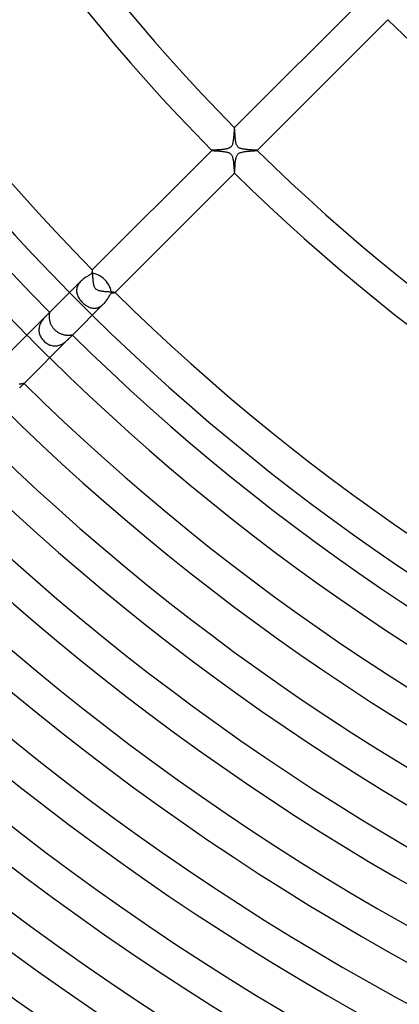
# Model space of a CAD drawing. Header units: millimetres. Extents: x -485 to 485, y -485 to 485.
# Tile 12 of 110: x -199 to -151, y -278 to -156. Entities that reach past the tile are written whole.
import ezdxf

# ---------------------------------------------------------------- set-up
doc = ezdxf.new("R2010")
doc.units = ezdxf.units.MM
doc.layers.add('HIDDEN', color=7, linetype='Continuous')
doc.layers.add('THICK', color=7, linetype='Continuous')

msp = doc.modelspace()

# ---------------------------------------------------------------- linework, layer by layer
at = {"layer": 'HIDDEN'}
for p, q in [((-171.82, -168.99), (-171.82, -168.99)), ((-171.82, -168.99), (-171.82, -168.99)), ((-171.82, -168.99), (-171.82, -168.99)), ((-171.82, -168.99), (-171.82, -168.99)), ((-171.82, -168.99), (-171.82, -168.99)), ((-171.82, -168.99), (-171.82, -168.99)), ((-171.82, -169), (-171.82, -168.99)), ((-171.81, -169.02), (-171.82, -169)), ((-171.81, -169.06), (-171.81, -169.02)), ((-171.8, -169.1), (-171.81, -169.06)), ((-171.8, -169.15), (-171.8, -169.1)), ((-171.79, -169.2), (-171.8, -169.15)), ((-171.79, -169.27), (-171.79, -169.2)), ((-171.78, -169.35), (-171.79, -169.27)), ((-171.78, -169.43), (-171.78, -169.35)), ((-171.77, -169.52), (-171.78, -169.43)), ((-171.77, -169.61), (-171.77, -169.52)), ((-171.76, -169.72), (-171.77, -169.61)), ((-171.75, -169.83), (-171.76, -169.72)), ((-171.75, -169.94), (-171.75, -169.83)), ((-171.74, -170.06), (-171.75, -169.94)), ((-171.73, -170.17), (-171.74, -170.06)), ((-171.72, -170.29), (-171.73, -170.17)), ((-171.7, -170.4), (-171.72, -170.29)), ((-171.69, -170.52), (-171.7, -170.4)), ((-171.68, -170.62), (-171.69, -170.52)), ((-171.66, -170.73), (-171.68, -170.62)), ((-171.64, -170.83), (-171.66, -170.73)), ((-171.62, -170.93), (-171.64, -170.83)), ((-171.59, -171.02), (-171.62, -170.93)), ((-171.56, -171.11), (-171.59, -171.02)), ((-171.53, -171.18), (-171.56, -171.11)), ((-171.49, -171.25), (-171.53, -171.18)), ((-171.45, -171.31), (-171.49, -171.25)), ((-171.41, -171.36), (-171.45, -171.31)), ((-171.36, -171.41), (-171.41, -171.36)), ((-171.31, -171.45), (-171.36, -171.41)), ((-171.26, -171.49), (-171.31, -171.45)), ((-171.19, -171.52), (-171.26, -171.49)), ((-174.65, -171.82), (-174.64, -171.83)), ((-174.65, -171.82), (-174.65, -171.82)), ((-174.65, -171.82), (-174.65, -171.82)), ((-174.65, -171.82), (-174.65, -171.82)), ((-174.65, -171.82), (-174.65, -171.82)), ((-174.65, -171.82), (-174.65, -171.82)), ((-174.65, -171.82), (-174.65, -171.82)), ((-174.64, -171.83), (-174.63, -171.83)), ((-174.63, -171.83), (-174.6, -171.83)), ((-174.6, -171.83), (-174.58, -171.84)), ((-174.58, -171.84), (-174.54, -171.84)), ((-174.54, -171.84), (-174.5, -171.85)), ((-174.5, -171.85), (-174.45, -171.85)), ((-174.45, -171.85), (-174.4, -171.85)), ((-174.4, -171.85), (-174.34, -171.86)), ((-174.34, -171.86), (-174.28, -171.86)), ((-174.28, -171.86), (-174.21, -171.87)), ((-174.21, -171.87), (-174.14, -171.87)), ((-174.14, -171.87), (-174.07, -171.88)), ((-174.07, -171.88), (-173.99, -171.88)), ((-173.99, -171.88), (-173.91, -171.89)), ((-173.91, -171.89), (-173.82, -171.89)), ((-173.82, -171.89), (-173.74, -171.9)), ((-173.74, -171.9), (-173.65, -171.91)), ((-173.65, -171.91), (-173.56, -171.92)), ((-173.56, -171.92), (-173.47, -171.92)), ((-173.47, -171.92), (-173.38, -171.93)), ((-173.38, -171.93), (-173.29, -171.94)), ((-173.29, -171.94), (-173.2, -171.95)), ((-173.2, -171.95), (-173.11, -171.96)), ((-173.11, -171.96), (-173.02, -171.98)), ((-173.02, -171.98), (-172.94, -171.99)), ((-172.94, -171.99), (-172.86, -172.01)), ((-172.86, -172.01), (-172.77, -172.02)), ((-172.77, -172.02), (-172.69, -172.05)), ((-172.69, -172.05), (-172.61, -172.07)), ((-172.61, -172.07), (-172.53, -172.1)), ((-172.53, -172.1), (-172.46, -172.13)), ((-172.46, -172.13), (-172.4, -172.17)), ((-172.4, -172.17), (-172.34, -172.2)), ((-172.34, -172.2), (-172.29, -172.24)), ((-172.29, -172.24), (-172.25, -172.29)), ((-172.25, -172.29), (-172.21, -172.33)), ((-172.21, -172.33), (-172.17, -172.39)), ((-172.17, -172.39), (-172.14, -172.45)), ((-172.14, -172.45), (-172.11, -172.52)), ((-172.11, -172.52), (-172.07, -172.6)), ((-172.07, -172.6), (-172.05, -172.69)), ((-172.05, -172.69), (-172.02, -172.78)), ((-171.12, -171.55), (-171.19, -171.52)), ((-171.04, -171.58), (-171.12, -171.55)), ((-170.96, -171.61), (-171.04, -171.58)), ((-170.89, -171.63), (-170.96, -171.61)), ((-170.81, -171.64), (-170.89, -171.63)), ((-170.73, -171.66), (-170.81, -171.64)), ((-170.65, -171.67), (-170.73, -171.66)), ((-170.56, -171.68), (-170.65, -171.67)), ((-170.47, -171.7), (-170.56, -171.68)), ((-170.39, -171.71), (-170.47, -171.7)), ((-170.3, -171.72), (-170.39, -171.71)), ((-170.21, -171.72), (-170.3, -171.72)), ((-170.12, -171.73), (-170.21, -171.72)), ((-170.03, -171.74), (-170.12, -171.73)), ((-169.94, -171.75), (-170.03, -171.74)), ((-169.86, -171.75), (-169.94, -171.75)), ((-169.78, -171.76), (-169.86, -171.75)), ((-169.7, -171.76), (-169.78, -171.76)), ((-169.62, -171.77), (-169.7, -171.76)), ((-169.55, -171.77), (-169.62, -171.77)), ((-169.48, -171.78), (-169.55, -171.77)), ((-169.41, -171.78), (-169.48, -171.78)), ((-169.35, -171.78), (-169.41, -171.78)), ((-169.29, -171.79), (-169.35, -171.78)), ((-169.23, -171.79), (-169.29, -171.79)), ((-169.18, -171.79), (-169.23, -171.79)), ((-169.14, -171.8), (-169.18, -171.79)), ((-169.1, -171.8), (-169.14, -171.8)), ((-169.06, -171.81), (-169.1, -171.8)), ((-169.04, -171.81), (-169.06, -171.81)), ((-169.02, -171.81), (-169.04, -171.81)), ((-169, -171.82), (-169.02, -171.81)), ((-168.99, -171.82), (-169, -171.82)), ((-168.99, -171.82), (-168.99, -171.82)), ((-168.99, -171.82), (-168.99, -171.82)), ((-168.99, -171.82), (-168.99, -171.82)), ((-168.99, -171.82), (-168.99, -171.82)), ((-168.99, -171.82), (-168.99, -171.82)), ((-168.99, -171.82), (-168.99, -171.82)), ((-172.02, -172.78), (-172, -172.88)), ((-172, -172.88), (-171.98, -172.98)), ((-171.98, -172.98), (-171.97, -173.08)), ((-171.97, -173.08), (-171.95, -173.19)), ((-171.95, -173.19), (-171.94, -173.3)), ((-171.94, -173.3), (-171.93, -173.41)), ((-171.93, -173.41), (-171.92, -173.52)), ((-171.92, -173.52), (-171.91, -173.64)), ((-171.91, -173.64), (-171.9, -173.75)), ((-171.9, -173.75), (-171.89, -173.86)), ((-171.89, -173.86), (-171.88, -173.96)), ((-171.88, -173.96), (-171.88, -174.06)), ((-171.88, -174.06), (-171.87, -174.15)), ((-171.87, -174.15), (-171.87, -174.24)), ((-171.87, -174.24), (-171.86, -174.32)), ((-171.86, -174.32), (-171.86, -174.39)), ((-171.86, -174.39), (-171.85, -174.45)), ((-171.85, -174.45), (-171.85, -174.5)), ((-171.85, -174.5), (-171.84, -174.55)), ((-171.84, -174.55), (-171.84, -174.59)), ((-171.84, -174.59), (-171.83, -174.62)), ((-171.83, -174.62), (-171.83, -174.64)), ((-171.83, -174.64), (-171.82, -174.65)), ((-171.82, -174.65), (-171.82, -174.65)), ((-171.82, -174.65), (-171.82, -174.65)), ((-171.82, -174.65), (-171.82, -174.65)), ((-171.82, -174.65), (-171.82, -174.65)), ((-171.82, -174.65), (-171.82, -174.65)), ((-171.82, -174.65), (-171.82, -174.65)), ((-189.49, -186.68), (-189.5, -186.67)), ((-189.5, -186.67), (-189.5, -186.67)), ((-189.5, -186.67), (-189.5, -186.67)), ((-189.5, -186.67), (-189.5, -186.67)), ((-189.5, -186.67), (-189.5, -186.67)), ((-189.5, -186.67), (-189.5, -186.67)), ((-189.5, -186.67), (-189.5, -186.67)), ((-189.49, -186.7), (-189.49, -186.68)), ((-189.48, -186.73), (-189.49, -186.7)), ((-189.48, -186.78), (-189.48, -186.73)), ((-189.48, -186.83), (-189.48, -186.78)), ((-189.47, -186.88), (-189.48, -186.83)), ((-189.47, -186.95), (-189.47, -186.88)), ((-189.46, -187.02), (-189.47, -186.95)), ((-189.46, -187.1), (-189.46, -187.02)), ((-189.45, -187.19), (-189.46, -187.1)), ((-189.45, -187.28), (-189.45, -187.19)), ((-189.44, -187.38), (-189.45, -187.28)), ((-189.43, -187.47), (-189.44, -187.38)), ((-191.29, -188.59), (-191.34, -188.7)), ((-191.23, -188.48), (-191.29, -188.59)), ((-191.16, -188.38), (-191.23, -188.48)), ((-191.09, -188.28), (-191.16, -188.38)), ((-191.01, -188.18), (-191.09, -188.28)), ((-190.92, -188.09), (-191.01, -188.18)), ((-189.43, -187.58), (-189.43, -187.47)), ((-189.42, -187.68), (-189.43, -187.58)), ((-189.41, -187.79), (-189.42, -187.68)), ((-189.4, -187.89), (-189.41, -187.79)), ((-189.39, -188), (-189.4, -187.89)), ((-189.38, -188.1), (-189.39, -188)), ((-189.37, -188.2), (-189.38, -188.1)), ((-189.35, -188.3), (-189.37, -188.2)), ((-189.34, -188.39), (-189.35, -188.3)), ((-189.32, -188.49), (-189.34, -188.39)), ((-189.3, -188.58), (-189.32, -188.49)), ((-189.28, -188.67), (-189.3, -188.58)), ((-191.44, -189.03), (-191.46, -189.15)), ((-191.46, -189.15), (-191.46, -189.26)), ((-191.46, -189.26), (-191.46, -189.37)), ((-191.46, -189.37), (-191.44, -189.49)), ((-191.42, -188.92), (-191.44, -189.03)), ((-191.44, -189.49), (-191.42, -189.6)), ((-191.39, -188.81), (-191.42, -188.92)), ((-191.42, -189.6), (-191.39, -189.71)), ((-191.34, -188.7), (-191.39, -188.81)), ((-191.39, -189.71), (-191.35, -189.82)), ((-191.35, -189.82), (-191.31, -189.92)), ((-189.25, -188.76), (-189.28, -188.67)), ((-189.21, -188.85), (-189.25, -188.76)), ((-189.17, -188.93), (-189.21, -188.85)), ((-189.11, -189.01), (-189.17, -188.93)), ((-189.05, -189.07), (-189.11, -189.01)), ((-188.98, -189.13), (-189.05, -189.07)), ((-188.91, -189.18), (-188.98, -189.13)), ((-188.83, -189.22), (-188.91, -189.18)), ((-188.75, -189.25), (-188.83, -189.22)), ((-188.67, -189.28), (-188.75, -189.25)), ((-188.58, -189.3), (-188.67, -189.28)), ((-188.5, -189.32), (-188.58, -189.3)), ((-188.41, -189.34), (-188.5, -189.32)), ((-188.32, -189.35), (-188.41, -189.34)), ((-188.23, -189.36), (-188.32, -189.35)), ((-188.13, -189.38), (-188.23, -189.36)), ((-188.04, -189.39), (-188.13, -189.38)), ((-187.94, -189.4), (-188.04, -189.39)), ((-187.84, -189.41), (-187.94, -189.4)), ((-187.74, -189.41), (-187.84, -189.41)), ((-187.65, -189.42), (-187.74, -189.41)), ((-187.55, -189.43), (-187.65, -189.42)), ((-187.46, -189.43), (-187.55, -189.43)), ((-187.37, -189.44), (-187.46, -189.43)), ((-187.28, -189.45), (-187.37, -189.44)), ((-187.2, -189.45), (-187.28, -189.45)), ((-187.12, -189.46), (-187.2, -189.45)), ((-187.04, -189.46), (-187.12, -189.46)), ((-186.97, -189.47), (-187.04, -189.46)), ((-186.91, -189.47), (-186.97, -189.47)), ((-186.85, -189.47), (-186.91, -189.47)), ((-186.8, -189.48), (-186.85, -189.47)), ((-186.76, -189.48), (-186.8, -189.48)), ((-186.72, -189.49), (-186.76, -189.48)), ((-186.7, -189.49), (-186.72, -189.49)), ((-186.68, -189.49), (-186.7, -189.49)), ((-186.67, -189.5), (-186.68, -189.49)), ((-186.67, -189.5), (-186.67, -189.5)), ((-186.67, -189.5), (-186.67, -189.5)), ((-186.67, -189.5), (-186.67, -189.5)), ((-186.67, -189.5), (-186.67, -189.5)), ((-186.67, -189.5), (-186.67, -189.5)), ((-186.67, -189.5), (-186.67, -189.5)), ((-191.31, -189.92), (-191.25, -190.03)), ((-191.25, -190.03), (-191.2, -190.14)), ((-191.2, -190.14), (-191.13, -190.24)), ((-191.13, -190.24), (-191.06, -190.34)), ((-191.06, -190.34), (-190.99, -190.44)), ((-190.99, -190.44), (-190.9, -190.54)), ((-190.9, -190.54), (-190.82, -190.64)), ((-190.82, -190.64), (-190.73, -190.73)), ((-190.73, -190.73), (-190.64, -190.82)), ((-190.64, -190.82), (-190.54, -190.9)), ((-190.54, -190.9), (-190.44, -190.99)), ((-190.44, -190.99), (-190.34, -191.06)), ((-190.34, -191.06), (-190.24, -191.13)), ((-188.38, -191.16), (-188.28, -191.09)), ((-188.28, -191.09), (-188.18, -191.01)), ((-188.18, -191.01), (-188.09, -190.92)), ((-194.83, -192.01), (-194.85, -192.02)), ((-194.84, -192.32), (-194.83, -192.26)), ((-194.84, -192.38), (-194.84, -192.32)), ((-194.82, -191.99), (-194.83, -192.01)), ((-194.83, -192.21), (-194.82, -192.16)), ((-194.83, -192.26), (-194.83, -192.21)), ((-194.81, -191.99), (-194.82, -191.99)), ((-194.82, -192.12), (-194.81, -192.09)), ((-194.82, -192.16), (-194.82, -192.12)), ((-194.8, -191.98), (-194.81, -191.98)), ((-194.81, -191.98), (-194.81, -191.99)), ((-194.81, -192.09), (-194.8, -192.06)), ((-194.79, -191.99), (-194.8, -191.98)), ((-194.8, -191.98), (-194.8, -191.98)), ((-194.8, -192.01), (-194.79, -192)), ((-194.8, -192.03), (-194.8, -192.01)), ((-194.8, -192.06), (-194.8, -192.03)), ((-194.79, -192), (-194.79, -191.99)), ((-190.24, -191.13), (-190.14, -191.2)), ((-190.14, -191.2), (-190.03, -191.25)), ((-190.03, -191.25), (-189.92, -191.31)), ((-189.92, -191.31), (-189.82, -191.35)), ((-189.82, -191.35), (-189.71, -191.39)), ((-189.71, -191.39), (-189.6, -191.42)), ((-189.6, -191.42), (-189.49, -191.44)), ((-189.49, -191.44), (-189.37, -191.46)), ((-189.37, -191.46), (-189.26, -191.46)), ((-189.26, -191.46), (-189.15, -191.46)), ((-189.15, -191.46), (-189.04, -191.44)), ((-189.04, -191.44), (-188.92, -191.42)), ((-188.92, -191.42), (-188.81, -191.39)), ((-188.81, -191.39), (-188.7, -191.34)), ((-188.7, -191.34), (-188.59, -191.29)), ((-188.59, -191.29), (-188.48, -191.23)), ((-188.48, -191.23), (-188.38, -191.16)), ((-196, -193.46), (-196.05, -193.57)), ((-195.95, -193.34), (-196, -193.46)), ((-195.89, -193.23), (-195.95, -193.34)), ((-195.83, -193.13), (-195.89, -193.23)), ((-195.76, -193.02), (-195.83, -193.13)), ((-195.69, -192.93), (-195.76, -193.02)), ((-195.62, -192.83), (-195.69, -192.93)), ((-195.55, -192.74), (-195.62, -192.83)), ((-195.47, -192.66), (-195.55, -192.74)), ((-195.4, -192.58), (-195.47, -192.66)), ((-195.33, -192.5), (-195.4, -192.58)), ((-195.26, -192.43), (-195.33, -192.5)), ((-195.19, -192.36), (-195.26, -192.43)), ((-194.84, -192.45), (-194.84, -192.38)), ((-194.84, -192.51), (-194.84, -192.45)), ((-194.84, -192.59), (-194.84, -192.51)), ((-194.84, -192.67), (-194.84, -192.59)), ((-194.83, -192.75), (-194.84, -192.67)), ((-194.82, -192.83), (-194.83, -192.75)), ((-194.8, -192.91), (-194.82, -192.83)), ((-194.78, -193), (-194.8, -192.91)), ((-194.76, -193.09), (-194.78, -193)), ((-194.74, -193.17), (-194.76, -193.09)), ((-194.71, -193.26), (-194.74, -193.17)), ((-194.68, -193.35), (-194.71, -193.26)), ((-194.64, -193.44), (-194.68, -193.35)), ((-194.6, -193.52), (-194.64, -193.44)), ((-194.56, -193.61), (-194.6, -193.52)), ((-196.13, -193.94), (-196.14, -194.06)), ((-196.14, -194.06), (-196.14, -194.19)), ((-196.14, -194.19), (-196.14, -194.31)), ((-196.14, -194.31), (-196.12, -194.43)), ((-196.11, -193.82), (-196.13, -193.94)), ((-196.12, -194.43), (-196.09, -194.56)), ((-196.08, -193.69), (-196.11, -193.82)), ((-196.09, -194.56), (-196.06, -194.68)), ((-196.05, -193.57), (-196.08, -193.69)), ((-196.06, -194.68), (-196.02, -194.79)), ((-194.51, -193.69), (-194.56, -193.61)), ((-194.46, -193.78), (-194.51, -193.69)), ((-194.41, -193.86), (-194.46, -193.78)), ((-194.35, -193.94), (-194.41, -193.86)), ((-194.29, -194.01), (-194.35, -193.94)), ((-194.22, -194.09), (-194.29, -194.01)), ((-194.16, -194.16), (-194.22, -194.09)), ((-194.09, -194.23), (-194.16, -194.16)), ((-194.01, -194.29), (-194.09, -194.23)), ((-193.93, -194.35), (-194.01, -194.29)), ((-193.85, -194.41), (-193.93, -194.35)), ((-193.77, -194.46), (-193.85, -194.41)), ((-193.69, -194.52), (-193.77, -194.46)), ((-193.61, -194.56), (-193.69, -194.52)), ((-193.52, -194.61), (-193.61, -194.56)), ((-193.43, -194.65), (-193.52, -194.61)), ((-193.34, -194.68), (-193.43, -194.65)), ((-193.26, -194.71), (-193.34, -194.68)), ((-193.17, -194.74), (-193.26, -194.71)), ((-193.08, -194.77), (-193.17, -194.74)), ((-192.99, -194.79), (-193.08, -194.77)), ((-196.02, -194.79), (-195.97, -194.91)), ((-195.97, -194.91), (-195.91, -195.02)), ((-195.91, -195.02), (-195.85, -195.13)), ((-195.85, -195.13), (-195.78, -195.24)), ((-195.78, -195.24), (-195.7, -195.34)), ((-195.7, -195.34), (-195.62, -195.44)), ((-195.62, -195.44), (-195.53, -195.53)), ((-195.53, -195.53), (-195.43, -195.62)), ((-195.43, -195.62), (-195.33, -195.71)), ((-195.33, -195.71), (-195.23, -195.78)), ((-195.23, -195.78), (-195.12, -195.86)), ((-195.12, -195.86), (-195, -195.92)), ((-195, -195.92), (-194.89, -195.98)), ((-194.89, -195.98), (-194.77, -196.03)), ((-193.5, -196.02), (-193.38, -195.97)), ((-193.38, -195.97), (-193.26, -195.91)), ((-193.26, -195.91), (-193.15, -195.84)), ((-193.15, -195.84), (-193.04, -195.77)), ((-193.04, -195.77), (-192.94, -195.7)), ((-192.91, -194.8), (-192.99, -194.79)), ((-192.94, -195.7), (-192.84, -195.63)), ((-192.82, -194.82), (-192.91, -194.8)), ((-192.84, -195.63), (-192.75, -195.55)), ((-192.74, -194.83), (-192.82, -194.82)), ((-192.75, -195.55), (-192.66, -195.48)), ((-192.66, -194.84), (-192.74, -194.83)), ((-192.58, -194.84), (-192.66, -194.84)), ((-192.66, -195.48), (-192.58, -195.4)), ((-192.51, -194.84), (-192.58, -194.84)), ((-192.58, -195.4), (-192.5, -195.33)), ((-192.44, -194.84), (-192.51, -194.84)), ((-192.5, -195.33), (-192.43, -195.26)), ((-192.37, -194.84), (-192.44, -194.84)), ((-192.43, -195.26), (-192.36, -195.19)), ((-192.31, -194.84), (-192.37, -194.84)), ((-192.26, -194.83), (-192.31, -194.84)), ((-192.21, -194.83), (-192.26, -194.83)), ((-192.16, -194.82), (-192.21, -194.83)), ((-192.12, -194.82), (-192.16, -194.82)), ((-192.09, -194.81), (-192.12, -194.82)), ((-192.06, -194.8), (-192.09, -194.81)), ((-192.03, -194.8), (-192.06, -194.8)), ((-192.01, -194.8), (-192.03, -194.8)), ((-192.02, -194.85), (-192.01, -194.83)), ((-192, -194.79), (-192.01, -194.8)), ((-192.01, -194.83), (-191.99, -194.82)), ((-191.99, -194.79), (-192, -194.79)), ((-191.98, -194.8), (-191.99, -194.79)), ((-191.99, -194.82), (-191.99, -194.81)), ((-191.99, -194.81), (-191.98, -194.81)), ((-191.98, -194.81), (-191.98, -194.8)), ((-191.98, -194.8), (-191.98, -194.8)), ((-194.77, -196.03), (-194.64, -196.07)), ((-194.64, -196.07), (-194.52, -196.1)), ((-194.52, -196.1), (-194.39, -196.13)), ((-194.39, -196.13), (-194.26, -196.14)), ((-194.26, -196.14), (-194.14, -196.14)), ((-194.14, -196.14), (-194.01, -196.14)), ((-194.01, -196.14), (-193.88, -196.12)), ((-193.88, -196.12), (-193.75, -196.1)), ((-193.75, -196.1), (-193.62, -196.06)), ((-193.62, -196.06), (-193.5, -196.02)), ((-198.52, -200.9), (-198.6, -200.9)), ((-198.45, -200.9), (-198.52, -200.9)), ((-198.38, -200.89), (-198.45, -200.9)), ((-198.32, -200.88), (-198.38, -200.89)), ((-198.26, -200.88), (-198.32, -200.88)), ((-198.21, -200.87), (-198.26, -200.88)), ((-198.16, -200.86), (-198.21, -200.87)), ((-198.12, -200.85), (-198.16, -200.86)), ((-198.09, -200.84), (-198.12, -200.85)), ((-198.06, -200.83), (-198.09, -200.84)), ((-198.03, -200.82), (-198.06, -200.83)), ((-198.01, -200.82), (-198.03, -200.82)), ((-198, -200.81), (-198.01, -200.82)), ((-197.99, -200.81), (-198, -200.81)), ((-197.99, -200.82), (-197.99, -200.81)), ((-197.99, -200.81), (-197.99, -200.81)), ((-197.99, -200.81), (-197.99, -200.81)), ((-197.99, -200.81), (-197.99, -200.81)), ((-197.99, -200.81), (-197.99, -200.81)), ((-197.99, -200.82), (-197.99, -200.82)), ((-197.99, -200.82), (-197.99, -200.82))]:
    msp.add_line(p, q, dxfattribs=at)
for radius, start, end in [(270, 224.5756, 225.4244), (277.5, 224.587, 225.413)]:
    msp.add_arc((0, 0), radius, start, end, dxfattribs=at)
at = {"layer": 'THICK'}
for p, q in [((-171.82, -168.99), (-155.56, -152.73)), ((-152.73, -155.56), (-168.99, -171.82)), ((-171.83, -169.03), (-171.84, -169.07)), ((-171.82, -168.99), (-171.83, -169.01)), ((-171.83, -169.01), (-171.83, -169.03)), ((-171.93, -170.26), (-171.94, -170.38)), ((-171.92, -170.15), (-171.93, -170.26)), ((-171.91, -170.04), (-171.92, -170.15)), ((-171.9, -169.92), (-171.91, -170.04)), ((-171.89, -169.81), (-171.9, -169.92)), ((-171.88, -169.6), (-171.89, -169.7)), ((-171.89, -169.7), (-171.89, -169.81)), ((-171.87, -169.5), (-171.88, -169.6)), ((-171.86, -169.32), (-171.87, -169.41)), ((-171.87, -169.41), (-171.87, -169.5)), ((-171.85, -169.24), (-171.86, -169.32)), ((-171.84, -169.12), (-171.85, -169.17)), ((-171.85, -169.17), (-171.85, -169.24)), ((-171.84, -169.07), (-171.84, -169.12)), ((-172.38, -171.47), (-172.43, -171.51)), ((-172.32, -171.44), (-172.38, -171.47)), ((-172.28, -171.39), (-172.32, -171.44)), ((-172.23, -171.35), (-172.28, -171.39)), ((-172.19, -171.29), (-172.23, -171.35)), ((-172.15, -171.23), (-172.19, -171.29)), ((-172.12, -171.16), (-172.15, -171.23)), ((-172.08, -171.08), (-172.12, -171.16)), ((-172.05, -170.99), (-172.08, -171.08)), ((-172.03, -170.9), (-172.05, -170.99)), ((-172.01, -170.8), (-172.03, -170.9)), ((-171.99, -170.7), (-172.01, -170.8)), ((-171.97, -170.59), (-171.99, -170.7)), ((-171.96, -170.49), (-171.97, -170.59)), ((-171.94, -170.38), (-171.96, -170.49)), ((-189.5, -186.67), (-174.65, -171.82)), ((-174.64, -171.82), (-174.65, -171.82)), ((-174.62, -171.81), (-174.64, -171.82)), ((-174.6, -171.81), (-174.62, -171.81)), ((-174.56, -171.8), (-174.6, -171.81)), ((-174.52, -171.8), (-174.56, -171.8)), ((-174.47, -171.8), (-174.52, -171.8)), ((-174.41, -171.79), (-174.47, -171.8)), ((-174.35, -171.79), (-174.41, -171.79)), ((-174.28, -171.78), (-174.35, -171.79)), ((-174.2, -171.78), (-174.28, -171.78)), ((-174.13, -171.77), (-174.2, -171.78)), ((-174.04, -171.77), (-174.13, -171.77)), ((-173.95, -171.76), (-174.04, -171.77)), ((-173.86, -171.76), (-173.95, -171.76)), ((-173.77, -171.75), (-173.86, -171.76)), ((-173.67, -171.74), (-173.77, -171.75)), ((-173.57, -171.73), (-173.67, -171.74)), ((-173.47, -171.73), (-173.57, -171.73)), ((-173.37, -171.72), (-173.47, -171.73)), ((-173.26, -171.71), (-173.37, -171.72)), ((-173.16, -171.69), (-173.26, -171.71)), ((-173.06, -171.68), (-173.16, -171.69)), ((-172.97, -171.67), (-173.06, -171.68)), ((-172.88, -171.65), (-172.97, -171.67)), ((-172.79, -171.63), (-172.88, -171.65)), ((-172.7, -171.61), (-172.79, -171.63)), ((-172.63, -171.59), (-172.7, -171.61)), ((-172.56, -171.56), (-172.63, -171.59)), ((-172.49, -171.54), (-172.56, -171.56)), ((-172.43, -171.51), (-172.49, -171.54)), ((-171.62, -172.75), (-171.6, -172.66)), ((-171.6, -172.66), (-171.57, -172.57)), ((-171.57, -172.57), (-171.53, -172.49)), ((-171.53, -172.49), (-171.5, -172.42)), ((-171.5, -172.42), (-171.46, -172.35)), ((-171.46, -172.35), (-171.41, -172.3)), ((-171.41, -172.3), (-171.37, -172.25)), ((-171.37, -172.25), (-171.32, -172.21)), ((-171.32, -172.21), (-171.26, -172.17)), ((-171.26, -172.17), (-171.2, -172.14)), ((-171.2, -172.14), (-171.14, -172.11)), ((-171.14, -172.11), (-171.07, -172.08)), ((-171.07, -172.08), (-171, -172.06)), ((-171, -172.06), (-170.92, -172.03)), ((-170.92, -172.03), (-170.84, -172.02)), ((-170.84, -172.02), (-170.75, -172)), ((-170.75, -172), (-170.66, -171.98)), ((-170.66, -171.98), (-170.56, -171.97)), ((-170.56, -171.97), (-170.47, -171.95)), ((-170.47, -171.95), (-170.37, -171.94)), ((-170.37, -171.94), (-170.27, -171.93)), ((-170.27, -171.93), (-170.16, -171.92)), ((-170.16, -171.92), (-170.06, -171.91)), ((-170.06, -171.91), (-169.96, -171.9)), ((-169.96, -171.9), (-169.87, -171.9)), ((-169.87, -171.9), (-169.77, -171.89)), ((-169.77, -171.89), (-169.68, -171.88)), ((-169.68, -171.88), (-169.6, -171.88)), ((-169.6, -171.88), (-169.51, -171.87)), ((-169.51, -171.87), (-169.43, -171.87)), ((-169.43, -171.87), (-169.36, -171.86)), ((-169.36, -171.86), (-169.29, -171.86)), ((-169.29, -171.86), (-169.23, -171.85)), ((-169.23, -171.85), (-169.17, -171.85)), ((-169.17, -171.85), (-169.12, -171.84)), ((-169.12, -171.84), (-169.08, -171.84)), ((-169.08, -171.84), (-169.05, -171.84)), ((-169.05, -171.84), (-169.02, -171.83)), ((-169.02, -171.83), (-169, -171.83)), ((-169, -171.83), (-168.99, -171.82)), ((-171.77, -174.05), (-171.76, -173.94)), ((-171.76, -173.94), (-171.75, -173.83)), ((-171.75, -173.72), (-171.74, -173.61)), ((-171.75, -173.83), (-171.75, -173.72)), ((-171.74, -173.61), (-171.73, -173.5)), ((-171.73, -173.5), (-171.72, -173.38)), ((-171.72, -173.38), (-171.71, -173.27)), ((-171.71, -173.27), (-171.69, -173.16)), ((-171.69, -173.16), (-171.68, -173.05)), ((-171.68, -173.05), (-171.66, -172.95)), ((-171.66, -172.95), (-171.64, -172.85)), ((-171.64, -172.85), (-171.62, -172.75)), ((-171.82, -174.65), (-186.67, -189.5)), ((-171.82, -174.65), (-171.81, -174.64)), ((-171.81, -174.58), (-171.8, -174.53)), ((-171.81, -174.61), (-171.81, -174.58)), ((-171.81, -174.64), (-171.81, -174.61)), ((-171.8, -174.47), (-171.79, -174.4)), ((-171.8, -174.53), (-171.8, -174.47)), ((-171.79, -174.32), (-171.78, -174.24)), ((-171.79, -174.4), (-171.79, -174.32)), ((-171.78, -174.24), (-171.77, -174.15)), ((-171.77, -174.15), (-171.77, -174.05)), ((-189.92, -187.37), (-190.02, -187.43)), ((-189.83, -187.32), (-189.92, -187.37)), ((-189.75, -187.26), (-189.83, -187.32)), ((-189.68, -187.21), (-189.75, -187.26)), ((-189.61, -187.16), (-189.68, -187.21)), ((-189.55, -187.12), (-189.61, -187.16)), ((-189.54, -187.06), (-189.55, -187.12)), ((-189.53, -186.92), (-189.54, -186.96)), ((-189.54, -186.96), (-189.54, -187.01)), ((-189.54, -187.01), (-189.54, -187.06)), ((-189.52, -186.8), (-189.53, -186.84)), ((-189.53, -186.84), (-189.53, -186.88)), ((-189.53, -186.88), (-189.53, -186.92)), ((-189.51, -186.72), (-189.52, -186.74)), ((-189.52, -186.74), (-189.52, -186.77)), ((-189.52, -186.77), (-189.52, -186.8)), ((-189.5, -186.68), (-189.51, -186.69)), ((-189.51, -186.69), (-189.51, -186.7)), ((-189.51, -186.7), (-189.51, -186.72)), ((-189.5, -186.67), (-189.5, -186.68)), ((-190.92, -188.09), (-194.85, -192.02)), ((-190.82, -188), (-190.92, -188.09)), ((-190.72, -187.91), (-190.82, -188)), ((-190.62, -187.83), (-190.72, -187.91)), ((-190.52, -187.76), (-190.62, -187.83)), ((-190.42, -187.68), (-190.52, -187.76)), ((-190.31, -187.61), (-190.42, -187.68)), ((-190.21, -187.55), (-190.31, -187.61)), ((-190.11, -187.49), (-190.21, -187.55)), ((-190.02, -187.43), (-190.11, -187.49)), ((-187.37, -189.92), (-187.32, -189.84)), ((-187.32, -189.84), (-187.27, -189.75)), ((-187.27, -189.75), (-187.21, -189.68)), ((-187.21, -189.68), (-187.16, -189.61)), ((-187.16, -189.61), (-187.12, -189.55)), ((-187.12, -189.55), (-187.06, -189.54)), ((-187.06, -189.54), (-187.01, -189.54)), ((-187.01, -189.54), (-186.96, -189.54)), ((-186.96, -189.54), (-186.92, -189.53)), ((-186.92, -189.53), (-186.88, -189.53)), ((-186.88, -189.53), (-186.84, -189.53)), ((-186.84, -189.53), (-186.8, -189.52)), ((-186.8, -189.52), (-186.77, -189.52)), ((-186.77, -189.52), (-186.74, -189.52)), ((-186.74, -189.52), (-186.72, -189.51)), ((-186.72, -189.51), (-186.7, -189.51)), ((-186.7, -189.51), (-186.69, -189.51)), ((-186.69, -189.51), (-186.68, -189.5)), ((-186.68, -189.5), (-186.67, -189.5)), ((-188.09, -190.92), (-192.02, -194.85)), ((-188.09, -190.92), (-188, -190.82)), ((-188, -190.82), (-187.91, -190.72)), ((-187.91, -190.72), (-187.83, -190.62)), ((-187.83, -190.62), (-187.76, -190.52)), ((-187.76, -190.52), (-187.68, -190.42)), ((-187.68, -190.42), (-187.61, -190.31)), ((-187.61, -190.31), (-187.55, -190.21)), ((-187.55, -190.21), (-187.49, -190.11)), ((-187.49, -190.11), (-187.43, -190.02)), ((-187.43, -190.02), (-187.37, -189.92)), ((-195.11, -192.28), (-195.19, -192.36)), ((-195.04, -192.21), (-195.11, -192.28)), ((-194.98, -192.15), (-195.04, -192.21)), ((-194.93, -192.1), (-194.98, -192.15)), ((-194.88, -192.05), (-194.93, -192.1)), ((-194.85, -192.02), (-194.88, -192.05)), ((-195.19, -192.36), (-200.82, -197.99)), ((-192.36, -195.19), (-197.99, -200.82)), ((-192.36, -195.19), (-192.3, -195.12)), ((-192.3, -195.12), (-192.23, -195.06)), ((-192.23, -195.06), (-192.18, -195.01)), ((-192.18, -195.01), (-192.13, -194.95)), ((-192.13, -194.95), (-192.08, -194.91)), ((-192.08, -194.91), (-192.05, -194.88)), ((-192.05, -194.88), (-192.02, -194.85)), ((-198.08, -200.9), (-198.05, -200.87)), ((-198.05, -200.87), (-198.02, -200.85)), ((-198.02, -200.85), (-198, -200.83)), ((-198, -200.83), (-197.99, -200.82)), ((-198.53, -201.36), (-198.46, -201.29)), ((-198.46, -201.29), (-198.39, -201.22)), ((-198.39, -201.22), (-198.33, -201.15)), ((-198.33, -201.15), (-198.27, -201.09)), ((-198.27, -201.09), (-198.21, -201.03)), ((-198.21, -201.03), (-198.16, -200.98)), ((-198.16, -200.98), (-198.12, -200.94)), ((-198.12, -200.94), (-198.08, -200.9))]:
    msp.add_line(p, q, dxfattribs=at)
for radius, start, end in [(277.5, 180.413, 224.587), (273.5, 180.419, 224.581), (270, 180.4244, 224.5756), (266, 180.4308, 224.5692), (245, 180.4677, 224.5323), (241, 180.4755, 224.5245), (218, 225.5257, 269.4743), (241, 225.4755, 269.5245), (245, 225.4677, 269.5323), (266, 225.4308, 269.5692), (270, 225.4244, 269.5756), (273.5, 225.419, 269.581), (277.5, 225.413, 269.587), (282, 225.4064, 269.5936), (286, 225.4007, 269.5993), (290.5, 225.3945, 269.6055), (294.5, 225.3891, 269.6109), (299, 225.3828, 269.6173), (303, 225.3782, 269.6218), (307.5, 225.3708, 269.6292), (311.5, 225.3679, 269.6321), (316, 225.3586, 269.6414), (320, 225.3581, 269.6419), (324.5, 225.3462, 269.6538), (328.5, 225.3488, 269.6511), (333, 225.3336, 269.6664), (337, 225.34, 269.66), (341.5, 225.3208, 269.6792), (345.5, 225.3317, 269.6683), (350, 225.3076, 269.6923), (354, 225.3237, 269.6763), (358.5, 225.2942, 269.7057), (362.5, 225.3161, 269.6839), (367, 225.2805, 269.7194), (371, 225.3089, 269.6911), (375.5, 225.2665, 269.7335), (379.5, 225.302, 269.6981), (384, 225.252, 269.748), (388, 225.2953, 269.7047)]:
    msp.add_arc((0, 0), radius, start, end, dxfattribs=at)
for start_param, end_param in [(1.570796, 2.603287), (0.538305, 1.570796)]:
    msp.add_ellipse((-188.76, -188.76), major_axis=(1.41, -1.41), ratio=0.588403, start_param=start_param, end_param=end_param, dxfattribs=at)

doc.saveas('drawing.dxf')
